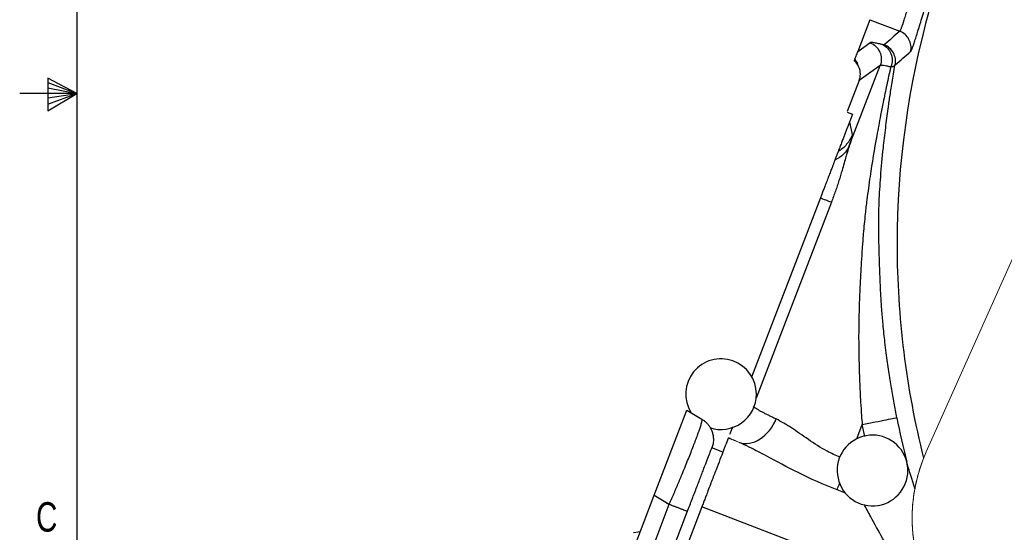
# Model space of a CAD drawing. Header units: inches. Extents: x 0.3 to 34.1, y 0.2 to 21.7.
# Tile 5 of 36: x 0.3 to 4.5, y 9 to 11.2. Entities that reach past the tile are written whole.
import ezdxf

# ---------------------------------------------------------------- set-up
doc = ezdxf.new("R2010")
doc.units = ezdxf.units.IN
doc.header["$MEASUREMENT"] = 0
doc.layers.add('SLD-0', color=7, linetype='Continuous', lineweight=25)
doc.styles.add('SLDTEXTSTYLE0', font='TXT', dxfattribs={"width": 0.75})

msp = doc.modelspace()

# ---------------------------------------------------------------- linework, layer by layer
at = {"color": 7, "linetype": 'Continuous', "lineweight": 25}
for p, q in [((3.8871, 11.2234), (3.8355, 11.0889)), ((3.8871, 11.2234), (4.014, 11.1747)), ((3.8355, 11.0889), (3.8876, 11.1259)), ((3.7999, 10.6883), (3.9308, 11.0291)), ((3.9308, 11.0291), (3.8419, 10.9661)), ((3.8419, 10.9661), (3.7909, 10.8333)), ((3.7915, 10.831), (3.8136, 10.8225)), ((3.8136, 10.8225), (3.8008, 10.7893)), ((3.8008, 10.7893), (3.8128, 10.7363)), ((3.6773, 10.4674), (3.3851, 9.7063)), ((2.9722, 9.2061), (3.1107, 9.567)), ((3.1107, 9.567), (3.1748, 9.5285)), ((3.2634, 9.3892), (3.2167, 9.4072)), ((2.296, 7.4446), (2.9722, 9.2061)), ((2.9722, 9.2061), (3.0363, 9.1676)), ((2.3694, 7.4303), (3.0363, 9.1676)), ((3.174, 9.1564), (2.4907, 7.3762)), ((4.069, 8.8129), (3.174, 9.1564)), ((2.4472, 7.4026), (3.1127, 9.1361)), ((2.8848, 9.0483), (2.9133, 9.0528))]:
    msp.add_line(p, q, dxfattribs=at)
at = {"color": 144, "linetype": 'Continuous', "lineweight": 18}
for p, q in [((4.1266, 9.3902), (4.9323, 11.1982)), ((3.3336, 9.4295), (3.2859, 9.4478))]:
    msp.add_line(p, q, dxfattribs=at)
at = {"color": 8, "linetype": 'Continuous', "lineweight": 25}
for p, q in [((3.7241, 10.4494), (3.4049, 9.6178)), ((3.8313, 9.4454), (3.8546, 9.5059)), ((3.8661, 9.4546), (3.8546, 9.5059)), ((3.7833, 9.215), (3.7481, 9.2285))]:
    msp.add_line(p, q, dxfattribs=at)
for start, end in [(117.7778, 180), (180, 194.1793)]:
    msp.add_arc((7.6981, 10.2686), 3.6954, start, end, dxfattribs=at)
at = {"color": 7, "linetype": 'Continuous', "lineweight": 25}
for centre, radius, start, end in [((3.2558, 9.6348), 0.15, 0, 211.3528), ((3.2558, 9.6348), 0.15, 251.2262, 0), ((7.6981, 10.2686), 3.7686, 191.2238, 194.1427), ((3.8984, 9.3112), 0.15, 14.176, 0), ((3.8984, 9.3112), 0.15, 0, 14.176)]:
    msp.add_arc(centre, radius, start, end, dxfattribs=at)
at = {"color": 144, "linetype": 'Continuous', "lineweight": 18}
msp.add_arc((4.7587, 9.1085), 0.6921, 155.9786, 205.8638, dxfattribs=at)
at = {"color": 7, "linetype": 'Continuous', "lineweight": 25}
for points, knots in [([(4.0603, 11.0883), (4.0605, 11.0886), (4.061, 11.0891), (4.0619, 11.0905), (4.0629, 11.0924), (4.0641, 11.0949), (4.0655, 11.098), (4.0672, 11.1023), (4.0694, 11.1081), (4.072, 11.1156), (4.0749, 11.124), (4.0791, 11.137), (4.0851, 11.1559), (4.0933, 11.1826), (4.1027, 11.213), (4.1113, 11.2412), (4.1178, 11.2623), (4.1216, 11.2747), (4.1275, 11.2938), (4.137, 11.3237), (4.151, 11.3659), (4.166, 11.4102), (4.1819, 11.456), (4.1986, 11.503), (4.2129, 11.5427), (4.2246, 11.5747), (4.2318, 11.5942), (4.2378, 11.6103), (4.2439, 11.6263), (4.2549, 11.6546), (4.2709, 11.6938), (4.2902, 11.7397), (4.3158, 11.7989), (4.3467, 11.8687), (4.3747, 11.9303), (4.3915, 11.9669), (4.4005, 11.9866), (4.4083, 12.0035), (4.4185, 12.0254), (4.4289, 12.0482), (4.437, 12.0667), (4.4414, 12.0774), (4.4437, 12.0836), (4.4451, 12.0878), (4.4461, 12.0915), (4.4462, 12.0929), (4.4462, 12.0937)], [0, 0, 0, 0, 0.00977, 0.019793, 0.030105, 0.040744, 0.051754, 0.063182, 0.079699, 0.094813, 0.110586, 0.126352, 0.157849, 0.189282, 0.220608, 0.251787, 0.267329, 0.275101, 0.282875, 0.31398, 0.345101, 0.37622, 0.407318, 0.438384, 0.469422, 0.484644, 0.500434, 0.50702, 0.515932, 0.53143, 0.562429, 0.593452, 0.6245, 0.686571, 0.748674, 0.779831, 0.792985, 0.811124, 0.836508, 0.874015, 0.909938, 0.937071, 0.949788, 0.964522, 0.981265, 1, 1, 1, 1]), ([(4.354, 12.0604), (4.354, 12.0601), (4.3541, 12.0594), (4.3538, 12.0578), (4.3532, 12.0555), (4.3523, 12.0525), (4.3508, 12.0485), (4.3488, 12.0434), (4.3461, 12.0372), (4.3428, 12.0297), (4.3368, 12.0164), (4.3268, 11.9953), (4.3116, 11.9634), (4.2973, 11.9334), (4.2865, 11.9102), (4.2765, 11.8891), (4.2586, 11.8502), (4.2367, 11.8014), (4.2143, 11.7497), (4.1986, 11.7124), (4.185, 11.6792), (4.1738, 11.651), (4.165, 11.6287), (4.1583, 11.611), (4.1529, 11.5966), (4.1477, 11.5826), (4.1427, 11.569), (4.1378, 11.5557), (4.1332, 11.5427), (4.127, 11.5251), (4.1146, 11.4894), (4.1033, 11.4556), (4.0943, 11.4281), (4.091, 11.4179), (4.0871, 11.4057), (4.0827, 11.392), (4.078, 11.3771), (4.0732, 11.3614), (4.0684, 11.3456), (4.0638, 11.3301), (4.0591, 11.3141), (4.0543, 11.298), (4.0492, 11.2804), (4.0431, 11.2598), (4.0364, 11.2374), (4.0307, 11.2185), (4.0274, 11.2081), (4.0257, 11.2029), (4.0247, 11.1998), (4.0233, 11.1956), (4.0216, 11.1907), (4.0196, 11.1855), (4.0176, 11.1806), (4.0156, 11.1765), (4.0145, 11.1754), (4.014, 11.1747)], [0, 0, 0, 0, 0.00984, 0.020719, 0.032634, 0.045575, 0.059527, 0.074466, 0.09036, 0.107163, 0.124813, 0.168635, 0.210363, 0.249785, 0.265405, 0.280845, 0.311931, 0.374272, 0.406498, 0.437062, 0.461267, 0.482204, 0.500163, 0.511084, 0.52175, 0.532172, 0.542355, 0.552303, 0.56202, 0.57151, 0.5919, 0.642903, 0.649291, 0.657522, 0.667447, 0.678889, 0.691638, 0.705459, 0.720095, 0.735365, 0.751454, 0.768266, 0.785668, 0.808562, 0.839185, 0.870477, 0.892816, 0.896302, 0.902961, 0.912642, 0.925151, 0.940277, 0.95784, 0.977736, 1, 1, 1, 1]), ([(4.014, 11.1747), (4.003, 11.1651), (3.9809, 11.1457), (3.9592, 11.1262), (3.9483, 11.1165)], [0, 0, 0, 0, 0.499967, 1, 1, 1, 1]), ([(4.0603, 11.0883), (4.0641, 11.1057), (4.059, 11.1432), (4.0306, 11.1683), (4.014, 11.1747)], [-1, -1, -1, -1, -0.5, 0, 0, 0, 0]), ([(3.9403, 11.1177), (3.9382, 11.1183), (3.9344, 11.1192), (3.9273, 11.121), (3.9161, 11.1236), (3.9057, 11.1257), (3.8976, 11.1267), (3.893, 11.127), (3.8894, 11.1267), (3.8882, 11.1262), (3.8876, 11.1259)], [0, 0, 0, 0, 0.069086, 0.125014, 0.250022, 0.499962, 0.622493, 0.749975, 0.87499, 1, 1, 1, 1]), ([(3.8876, 11.1259), (3.8968, 11.1223), (3.9052, 11.117), (3.9194, 11.1035), (3.9252, 11.0953), (3.9332, 11.0774), (3.9354, 11.0677), (3.9359, 11.0481), (3.9343, 11.0382), (3.9308, 11.0291)], [0, 0, 0, 0, 0.25, 0.25, 0.5, 0.5, 0.75, 0.75, 1, 1, 1, 1]), ([(3.9483, 11.1165), (3.9482, 11.1165), (3.948, 11.1163), (3.9471, 11.1163), (3.946, 11.1165), (3.9445, 11.1167), (3.9426, 11.1172), (3.9411, 11.1175), (3.9403, 11.1177)], [0, 0, 0, 0, 0.16703, 0.332871, 0.498304, 0.664118, 0.831094, 1, 1, 1, 1]), ([(3.9403, 11.1177), (3.9565, 11.1111), (3.9698, 11.097), (3.9832, 11.0624), (3.9834, 11.0417), (3.9768, 11.0235)], [0, 0, 0, 0, 0.5, 0.5, 1, 1, 1, 1]), ([(3.9949, 11.0315), (3.9984, 11.0487), (3.9956, 11.0671), (3.9788, 11.0979), (3.9647, 11.1102), (3.9483, 11.1165)], [0, 0, 0, 0, 0.5, 0.5, 1, 1, 1, 1]), ([(3.8355, 11.0889), (3.8342, 11.0856), (3.8318, 11.0792), (3.828, 11.0693), (3.8242, 11.0596), (3.8216, 11.0527), (3.8204, 11.0495)], [0, 0, 0, 0, 0.280058, 0.540075, 0.780054, 1, 1, 1, 1]), ([(3.9949, 11.0315), (4.0058, 11.041), (4.0274, 11.06), (4.0493, 11.0789), (4.0603, 11.0883)], [0, 0, 0, 0, 0.501952, 1, 1, 1, 1]), ([(3.8419, 10.9661), (3.8426, 10.9681), (3.844, 10.972), (3.8455, 10.9781), (3.8465, 10.9845), (3.847, 10.9911), (3.8468, 10.9978), (3.8461, 11.0047), (3.8444, 11.013), (3.8411, 11.0227), (3.8356, 11.0331), (3.8288, 11.0424), (3.8233, 11.0475), (3.8206, 11.05)], [0, 0, 0, 0, 0.066927, 0.135376, 0.205347, 0.276844, 0.349866, 0.424415, 0.500493, 0.626303, 0.75703, 0.878515, 1, 1, 1, 1]), ([(3.8237, 11.058), (3.8257, 11.0541), (3.8332, 11.0397), (3.8367, 11.03), (3.8393, 11.0231)], [0, 0, 0, 0, 0.277203, 1, 1, 1, 1]), ([(3.926, 10.2687), (3.9258, 10.2761), (3.9255, 10.2918), (3.925, 10.3149), (3.9246, 10.3382), (3.9245, 10.3714), (3.9252, 10.4088), (3.9276, 10.4743), (3.9331, 10.5624), (3.9428, 10.6674), (3.9539, 10.7636), (3.9621, 10.827), (3.9683, 10.8707), (3.9721, 10.8972), (3.9765, 10.9265), (3.9814, 10.9587), (3.987, 10.9941), (3.9914, 11.0187), (3.9937, 11.0317)], [0, 0, 0, 0, 0.028369, 0.060548, 0.088461, 0.117895, 0.188698, 0.232732, 0.371379, 0.531488, 0.644459, 0.751717, 0.783411, 0.818693, 0.857709, 0.90062, 0.947647, 1, 1, 1, 1]), ([(3.9306, 11.0291), (3.931, 11.0294), (3.9315, 11.0295), (3.9324, 11.0298), (3.9339, 11.0302), (3.9368, 11.0305), (3.9401, 11.0304), (3.942, 11.0302), (3.9433, 11.03), (3.9439, 11.03), (3.9496, 11.0292), (3.9538, 11.0285), (3.9595, 11.0274), (3.9613, 11.027), (3.9647, 11.0263), (3.9695, 11.0252), (3.9738, 11.0242), (3.9768, 11.0235)], [0, 0, 0, 0, 0.03125, 0.03125, 0.0625, 0.125, 0.1875, 0.21875, 0.21875, 0.25, 0.25, 0.5, 0.5, 0.625, 0.625, 0.75, 1, 1, 1, 1]), ([(3.9768, 11.0235), (3.9804, 11.0239), (3.9836, 11.0245), (3.9874, 11.0257), (3.9888, 11.0262), (3.9909, 11.0272), (3.9915, 11.0276), (3.9924, 11.0283), (3.9928, 11.0286), (3.9938, 11.0295), (3.9941, 11.0299), (3.9946, 11.0308), (3.9948, 11.0311), (3.9949, 11.0315)], [0, 0, 0, 0, 0.125, 0.125, 0.25, 0.25, 0.375, 0.375, 0.5, 0.5, 0.75, 0.75, 1, 1, 1, 1]), ([(3.9759, 11.0238), (3.9729, 11.0107), (3.9669, 10.9849), (3.9588, 10.9466), (3.9511, 10.9094), (3.9424, 10.8667), (3.9307, 10.8074), (3.9111, 10.7031), (3.8912, 10.5835), (3.8759, 10.4727), (3.8663, 10.3914), (3.8605, 10.3328), (3.8569, 10.2836), (3.854, 10.2435), (3.8496, 10.1788), (3.844, 10.0788), (3.8406, 9.9798), (3.8396, 9.8979), (3.8397, 9.8446), (3.8405, 9.7909), (3.8418, 9.7392), (3.844, 9.6754), (3.8471, 9.611), (3.8511, 9.5501), (3.8536, 9.5185), (3.8546, 9.5059)], [0, 0, 0, 0, 0.027018, 0.052857, 0.078058, 0.102728, 0.139816, 0.198405, 0.313998, 0.380659, 0.419979, 0.475522, 0.496496, 0.516623, 0.554313, 0.623388, 0.712262, 0.747582, 0.782477, 0.815663, 0.851345, 0.882393, 0.938937, 0.975724, 1, 1, 1, 1]), ([(3.8008, 10.7893), (3.8007, 10.7888), (3.8003, 10.7878), (3.7997, 10.7864), (3.7991, 10.7849), (3.7986, 10.7834), (3.798, 10.7819), (3.7974, 10.7804), (3.7968, 10.7789), (3.7962, 10.7774), (3.7956, 10.7758), (3.795, 10.7742), (3.7944, 10.7726), (3.7938, 10.7709), (3.7932, 10.7693), (3.7925, 10.7676), (3.7919, 10.7659), (3.7904, 10.7622), (3.7882, 10.7565), (3.7854, 10.7492), (3.7825, 10.7416), (3.7795, 10.7338), (3.7765, 10.7258), (3.7733, 10.7176), (3.77, 10.7091), (3.7654, 10.6969), (3.7593, 10.6811), (3.7548, 10.6694), (3.7524, 10.6632)], [0, 0, 0, 0, 0.001747, 0.00365, 0.005813, 0.008307, 0.011179, 0.014459, 0.018168, 0.02232, 0.026925, 0.031991, 0.037522, 0.043524, 0.05, 0.056952, 0.064382, 0.072292, 0.108954, 0.153246, 0.205207, 0.264858, 0.330715, 0.403757, 0.483993, 0.571427, 0.772362, 1, 1, 1, 1]), ([(3.8128, 10.7363), (3.807, 10.7213), (3.7988, 10.7072), (3.7783, 10.6824), (3.766, 10.6717), (3.7524, 10.6632)], [0, 0, 0, 0, 0.5, 0.5, 1, 1, 1, 1]), ([(3.8128, 10.7363), (3.8128, 10.736), (3.8129, 10.7355), (3.8128, 10.7341), (3.8126, 10.7324), (3.8122, 10.7303), (3.8116, 10.7278), (3.8109, 10.7249), (3.8099, 10.7208), (3.8083, 10.7151), (3.806, 10.7073), (3.8032, 10.6985), (3.801, 10.6917), (3.7999, 10.6883)], [0, 0, 0, 0, 0.0716957, 0.1431328, 0.2144141, 0.2856433, 0.3569239, 0.4283595, 0.500053, 0.6251999, 0.749869, 0.8746171, 1, 1, 1, 1]), ([(3.7999, 10.6883), (3.7992, 10.6861), (3.7977, 10.6816), (3.7955, 10.6745), (3.7932, 10.667), (3.7908, 10.6591), (3.7884, 10.6509), (3.7842, 10.6363), (3.778, 10.6144), (3.7703, 10.5876), (3.7629, 10.5628), (3.7561, 10.5409), (3.7489, 10.5186), (3.7411, 10.4958), (3.7329, 10.4727), (3.7271, 10.4572), (3.7241, 10.4494)], [0, 0, 0, 0, 0.037497, 0.075337, 0.113586, 0.152311, 0.191575, 0.231439, 0.352731, 0.477501, 0.563015, 0.648652, 0.734796, 0.821826, 0.91011, 1, 1, 1, 1]), ([(3.7999, 10.6883), (3.7999, 10.6883), (3.7999, 10.6883), (3.7999, 10.6883), (3.7891, 10.6619), (3.7669, 10.6401), (3.7386, 10.6273)], [0.5604249, 0.5604249, 0.5604249, 0.5604249, 0.5604501, 0.5604501, 0.5604501, 1.0000252, 1.0000252, 1.0000252, 1.0000252]), ([(3.7524, 10.6632), (3.7523, 10.6628), (3.752, 10.6621), (3.7514, 10.6604), (3.7505, 10.6583), (3.7496, 10.6557), (3.7484, 10.6527), (3.7468, 10.6486), (3.7447, 10.6431), (3.7419, 10.6358), (3.7397, 10.6301), (3.7386, 10.6273)], [0, 0, 0, 0, 0.094075, 0.187731, 0.281192, 0.37468, 0.468421, 0.562635, 0.708312, 0.853814, 1, 1, 1, 1]), ([(3.7386, 10.6273), (3.7381, 10.6259), (3.7371, 10.6232), (3.7353, 10.6186), (3.7334, 10.6137), (3.7314, 10.6084), (3.7292, 10.6027), (3.7255, 10.5931), (3.72, 10.5787), (3.7123, 10.5588), (3.7042, 10.5375), (3.6965, 10.5176), (3.6896, 10.4996), (3.6835, 10.4836), (3.6793, 10.4728), (3.6773, 10.4674)], [0, 0, 0, 0, 0.038165, 0.076903, 0.116337, 0.156587, 0.197762, 0.239966, 0.358032, 0.481807, 0.606312, 0.733176, 0.821209, 0.910025, 1, 1, 1, 1]), ([(3.6773, 10.4674), (3.6887, 10.463), (3.6986, 10.4592), (3.7145, 10.4531), (3.7204, 10.4508), (3.7241, 10.4494)], [0, 0, 0, 0, 0.5, 0.5, 1, 1, 1, 1]), ([(4.0016, 9.5351), (3.9996, 9.5454), (3.9955, 9.5662), (3.9897, 9.5976), (3.9841, 9.6296), (3.9785, 9.6626), (3.9731, 9.6969), (3.9677, 9.7326), (3.9623, 9.7705), (3.9568, 9.8117), (3.9514, 9.8526), (3.9468, 9.8934), (3.9422, 9.9397), (3.937, 10.0042), (3.9321, 10.0868), (3.9283, 10.1783), (3.9267, 10.2391), (3.926, 10.2687)], [0, 0, 0, 0, 0.042171, 0.084765, 0.128192, 0.172861, 0.21918, 0.267557, 0.318218, 0.373373, 0.435641, 0.484901, 0.539593, 0.624221, 0.748432, 0.877802, 1, 1, 1, 1]), ([(3.3914, 9.5828), (3.3926, 9.5819), (3.3948, 9.5803), (3.3988, 9.5777), (3.4031, 9.575), (3.4078, 9.5722), (3.4128, 9.5692), (3.4181, 9.5662), (3.4237, 9.5631), (3.4296, 9.56), (3.4356, 9.5568), (3.4419, 9.5535), (3.4484, 9.5502), (3.455, 9.5468), (3.4618, 9.5435), (3.4687, 9.5401), (3.4757, 9.5367), (3.4828, 9.5333), (3.4877, 9.531), (3.4901, 9.5298)], [0, 0, 0, 0, 0.067229, 0.133407, 0.198534, 0.26261, 0.325636, 0.387611, 0.448535, 0.508408, 0.567231, 0.625004, 0.681726, 0.737397, 0.792018, 0.845589, 0.89811, 0.94958, 1, 1, 1, 1]), ([(3.0363, 9.1676), (3.0381, 9.1719), (3.0417, 9.1803), (3.0471, 9.1928), (3.0525, 9.2052), (3.0577, 9.2175), (3.0629, 9.2296), (3.0679, 9.2416), (3.0729, 9.2534), (3.0778, 9.2649), (3.0825, 9.2763), (3.0872, 9.2875), (3.0993, 9.3166), (3.1176, 9.3616), (3.1393, 9.4167), (3.1567, 9.4629), (3.1662, 9.4904), (3.1709, 9.5054), (3.1731, 9.5131), (3.1746, 9.5194), (3.1754, 9.5241), (3.1756, 9.5274), (3.175, 9.5281), (3.1748, 9.5285)], [0, 0, 0, 0, 0.022766, 0.045346, 0.06774, 0.08995, 0.111975, 0.133816, 0.155473, 0.176948, 0.19824, 0.219351, 0.240281, 0.364969, 0.488086, 0.612142, 0.738669, 0.780562, 0.823113, 0.866328, 0.910211, 0.954767, 1, 1, 1, 1]), ([(3.1748, 9.5285), (3.1768, 9.5273), (3.1807, 9.5248), (3.1862, 9.5206), (3.1915, 9.516), (3.1965, 9.5111), (3.201, 9.5058), (3.2052, 9.5002), (3.209, 9.4944), (3.2124, 9.4883), (3.2154, 9.4819), (3.219, 9.4724), (3.2224, 9.4594), (3.2236, 9.4447), (3.2229, 9.433), (3.2216, 9.4238), (3.2197, 9.4154), (3.2176, 9.4097), (3.2167, 9.407)], [0, 0, 0, 0, 0.049943, 0.099887, 0.14983, 0.199774, 0.249717, 0.299661, 0.349604, 0.399548, 0.449491, 0.499435, 0.618294, 0.737152, 0.815374, 0.867961, 0.937553, 1, 1, 1, 1]), ([(3.8546, 9.5059), (3.8734, 9.5097), (3.8922, 9.5134), (3.9272, 9.5203), (3.9432, 9.5235), (3.9703, 9.5289), (3.9813, 9.5311), (3.9966, 9.5341), (4.001, 9.535), (4.0016, 9.5351)], [0, 0, 0, 0, 0.25, 0.25, 0.5, 0.5, 0.75, 0.75, 1, 1, 1, 1]), ([(3.3045, 9.4962), (3.3019, 9.4895), (3.2972, 9.4774), (3.2935, 9.4677), (3.2919, 9.4635)], [0, 0, 0, 0, 0.5571955, 1, 1, 1, 1]), ([(3.2859, 9.4478), (3.2858, 9.4476), (3.2856, 9.4471), (3.2851, 9.4459), (3.2845, 9.4442), (3.2837, 9.4422), (3.2823, 9.4385), (3.2799, 9.4322), (3.2759, 9.4218), (3.271, 9.409), (3.2633, 9.3889), (3.2516, 9.3585), (3.2376, 9.3219), (3.2253, 9.2899), (3.2156, 9.2647), (3.2055, 9.2385), (3.1963, 9.2146), (3.1882, 9.1933), (3.1811, 9.1749), (3.1764, 9.1626), (3.174, 9.1564)], [0, 0, 0, 0, 0.024981, 0.049941, 0.074919, 0.099948, 0.125066, 0.187645, 0.250094, 0.312485, 0.375121, 0.500007, 0.624892, 0.687471, 0.749919, 0.812311, 0.874947, 0.91673, 0.958358, 1, 1, 1, 1]), ([(3.1127, 9.1361), (3.1196, 9.1541), (3.1264, 9.1719), (3.1365, 9.1982), (3.1398, 9.2069), (3.1465, 9.2242), (3.1498, 9.2328), (3.1593, 9.2577), (3.1654, 9.2735), (3.174, 9.296), (3.1768, 9.3033), (3.1822, 9.3172), (3.1847, 9.3239), (3.192, 9.3427), (3.1963, 9.3541), (3.2039, 9.3739), (3.2071, 9.3821), (3.2121, 9.3952), (3.214, 9.4002), (3.2164, 9.4063), (3.2169, 9.4076), (3.2167, 9.407)], [0, 0, 0, 0, 0.125, 0.125, 0.1875, 0.1875, 0.25, 0.25, 0.375, 0.375, 0.4375, 0.4375, 0.5, 0.5, 0.625, 0.625, 0.75, 0.75, 0.875, 0.875, 1, 1, 1, 1]), ([(3.7481, 9.2285), (3.6909, 9.2505), (3.6349, 9.2759), (3.5354, 9.3256), (3.491, 9.3497), (3.4238, 9.3855), (3.399, 9.3985), (3.3611, 9.4172), (3.347, 9.4237), (3.3336, 9.4295)], [0, 0, 0, 0, 0.373183, 0.373183, 0.709573, 0.709573, 0.919817, 0.919817, 1.05122, 1.05122, 1.05122, 1.05122]), ([(3.0363, 9.1676), (3.0384, 9.1668), (3.0426, 9.1652), (3.0489, 9.1628), (3.055, 9.1604), (3.061, 9.1581), (3.0667, 9.1559), (3.0723, 9.1538), (3.0775, 9.1518), (3.0825, 9.1499), (3.0872, 9.1481), (3.0938, 9.1456), (3.1013, 9.1427), (3.1072, 9.1404), (3.1104, 9.1391), (3.1121, 9.1383), (3.1129, 9.1374), (3.1127, 9.1365), (3.1127, 9.1361)], [0, 0, 0, 0, 0.049945, 0.099892, 0.149839, 0.199783, 0.249724, 0.299666, 0.349611, 0.399559, 0.449505, 0.499448, 0.624178, 0.748907, 0.822114, 0.87385, 0.940729, 1, 1, 1, 1])]:
    msp.add_open_spline(points, degree=3, knots=knots, dxfattribs=at)
for points in [[(3.3336, 9.4295), (3.3604, 9.4206), (3.4249, 9.4319), (3.4754, 9.4944), (3.4901, 9.5298)], [(3.0446, 9.1644), (3.0446, 9.1644), (3.0428, 9.1651), (3.0352, 9.168), (3.028, 9.1708), (3.0243, 9.1722)]]:
    msp.add_open_spline(points, degree=3, dxfattribs=at)
at = {"color": 8, "linetype": 'Continuous', "lineweight": 25}
for points, knots in [([(3.7606, 9.3671), (3.7423, 9.3753), (3.6937, 9.397), (3.6249, 9.4427), (3.553, 9.4944), (3.511, 9.518), (3.4901, 9.5298)], [0, 0, 0, 0, 0.16814, 0.445298, 0.723363, 1, 1, 1, 1]), ([(4.0794, 9.2323), (4.0776, 9.238), (4.0624, 9.2852), (4.0525, 9.3185), (4.0438, 9.3478)], [0, 0, 0, 0, 0.119348, 1, 1, 1, 1]), ([(3.7481, 9.2285), (3.7506, 9.235), (3.7538, 9.2435), (3.7589, 9.2566), (3.7601, 9.2597)], [0, 0, 0, 0, 0.764827, 1, 1, 1, 1]), ([(4.069, 8.8129), (4.0535, 8.8372), (4.0232, 8.8846), (3.9809, 8.9547), (3.9361, 9.0321), (3.8945, 9.1079), (3.872, 9.1502), (3.8631, 9.1671)], [0, 0, 0, 0, 0.195216, 0.379402, 0.55787, 0.823269, 1, 1, 1, 1])]:
    msp.add_open_spline(points, degree=3, knots=knots, dxfattribs=at)
at = {"color": 144, "linetype": 'Continuous', "lineweight": 18}
msp.add_open_spline([(3.2871, 9.4509), (3.3012, 9.4442), (3.3168, 9.437), (3.3336, 9.4295)], degree=3, dxfattribs=at)
msp.add_open_spline([(4.1359, 8.8065), (4.1333, 8.8121), (4.1279, 8.8234), (4.1205, 8.8404), (4.1135, 8.8577), (4.107, 8.8751), (4.101, 8.8926), (4.0955, 8.9104), (4.0904, 8.9283), (4.081, 8.9649), (4.0707, 9.0212), (4.0653, 9.0973), (4.0682, 9.1736), (4.0777, 9.2362), (4.0892, 9.2851), (4.0997, 9.3208), (4.1119, 9.356), (4.1217, 9.3788), (4.1266, 9.3902)], degree=3, knots=[0, 0, 0, 0, 0.030957, 0.061849, 0.092697, 0.123524, 0.154352, 0.185204, 0.216102, 0.247068, 0.373518, 0.500011, 0.626461, 0.752954, 0.814797, 0.876466, 0.938141, 1, 1, 1, 1], dxfattribs=at)
at = {"layer": 'SLD-0'}
for p, q in [((0.5229, 21.4106), (0.5229, 0.4106)), ((0.3989, 10.9761), (0.3989, 10.8373)), ((0.5229, 10.9106), (0.3989, 10.9761)), ((0.3989, 10.9577), (0.5229, 10.9106)), ((0.5229, 10.9106), (0.2798, 10.9106)), ((0.3989, 10.9337), (0.5229, 10.9106)), ((0.3989, 10.8373), (0.5229, 10.9106)), ((0.3989, 10.8646), (0.5229, 10.9106)), ((0.3989, 10.8914), (0.5229, 10.9106))]:
    msp.add_line(p, q, dxfattribs=at)

# ---------------------------------------------------------------- texts
at = {"color": 7, "linetype": 'Continuous', "lineweight": 0, "insert": (0.3492, 9.1767), "char_height": 0.125, "attachment_point": 1, "style": 'SLDTEXTSTYLE0'}
msp.add_mtext('C', dxfattribs=at)

doc.saveas('drawing.dxf')
